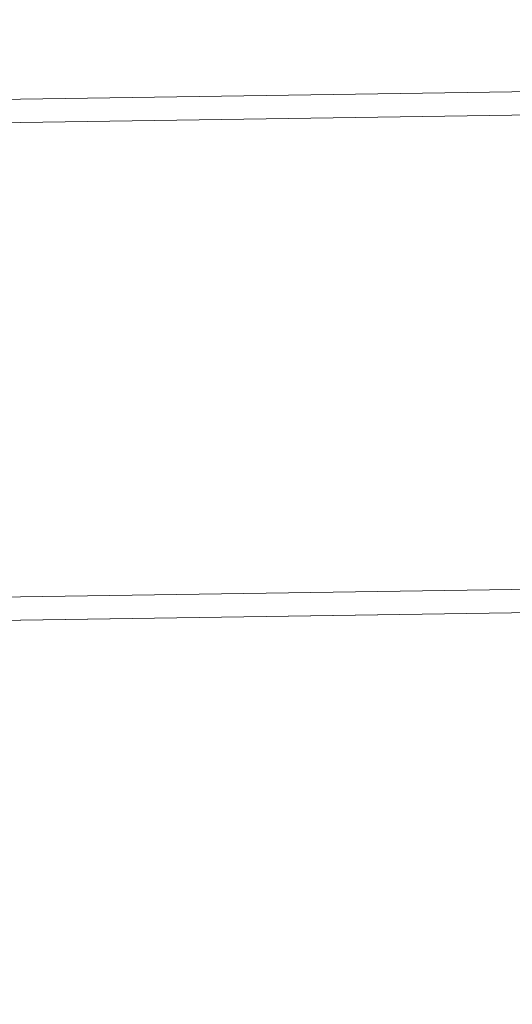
# Model space of a CAD drawing. Extents: x 147111805 to 147230536, y 410950310 to 411028142.
# Tile 231 of 256: x 147186060 to 147186190, y 410985063 to 410985322. Entities that reach past the tile are written whole.
import ezdxf

# ---------------------------------------------------------------- set-up
doc = ezdxf.new("R2010")
doc.units = 0
doc.header["$LTSCALE"] = 100
doc.layers.add('T--A9041--_VERHARDINGEN_Tegels', color=9, linetype='Continuous', transparency=0.3)
doc.layers.add('T--L9071--_TERREINMEUBILAIR_Stoelen', color=1, linetype='Continuous')

# ---------------------------------------------------------------- blocks, each defined once
blk = doc.blocks.new('Picknicktafel 180x160cm')
at = {"layer": 'T--L9071--_TERREINMEUBILAIR_Stoelen', "lineweight": 0}
for p, q in [((6.12, 1432.06), (1794.09, 1432.06)), ((1794.09, 1432.06), (6.12, 1432.06)), ((1794.09, 1432.06), (6.12, 1432.06)), ((1794.09, 1432.06), (6.12, 1432.06)), ((6.12, 1425.94), (1794.09, 1425.94)), ((6.12, 1425.94), (1794.09, 1425.94)), ((1794.09, 1425.94), (6.12, 1425.94)), ((1794.09, 1425.94), (6.12, 1425.94)), ((6.12, 1300.97), (1794.09, 1300.97)), ((6.12, 1300.97), (1794.09, 1300.97)), ((1794.09, 1300.97), (6.12, 1300.97)), ((1794.09, 1300.97), (6.12, 1300.97)), ((6.12, 1294.85), (1794.09, 1294.85)), ((6.12, 1294.85), (1794.09, 1294.85)), ((1794.09, 1294.85), (6.12, 1294.85)), ((1794.09, 1294.85), (6.12, 1294.85))]:
    blk.add_line(p, q, dxfattribs=at)

msp = doc.modelspace()

# ---------------------------------------------------------------- hatches: boundary and pattern name
at = {"layer": 'T--A9041--_VERHARDINGEN_Tegels'}
h = msp.add_hatch(dxfattribs=at)
h.set_pattern_fill('ANSI37', color=256, scale=200, angle=45)
h.paths.add_polyline_path([(147190078.15, 410991756.42), (147190048.63, 410993756.2), (147189886, 411004255), (147184436, 411004255), (147184436, 411003375), (147181049.9, 411003375), (147181043.1, 411000675), (147181056, 411000675), (147188886, 411000675), (147188886, 410998065), (147189571, 410998065), (147189571, 410997065), (147188886, 410997065), (147188886, 410994455), (147181056, 410994455), (147181040.96, 410994455.01), (147181039.03, 410987549.11), (147182124.02, 410987549.11), (147182124.02, 410985174.11), (147181037.4, 410985174.11), (147181028.88, 410972766.99), (147181689.39, 410972780.1), (147190353.36, 410972785.82), (147190319.88, 410975378.2)])

# ---------------------------------------------------------------- block references
at = {"layer": 'T--L9071--_TERREINMEUBILAIR_Stoelen', "rotation": 0.8455994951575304}
msp.add_blockref('Picknicktafel 180x160cm', (147185808.46, 410983865.33), dxfattribs=at)

doc.saveas('drawing.dxf')
